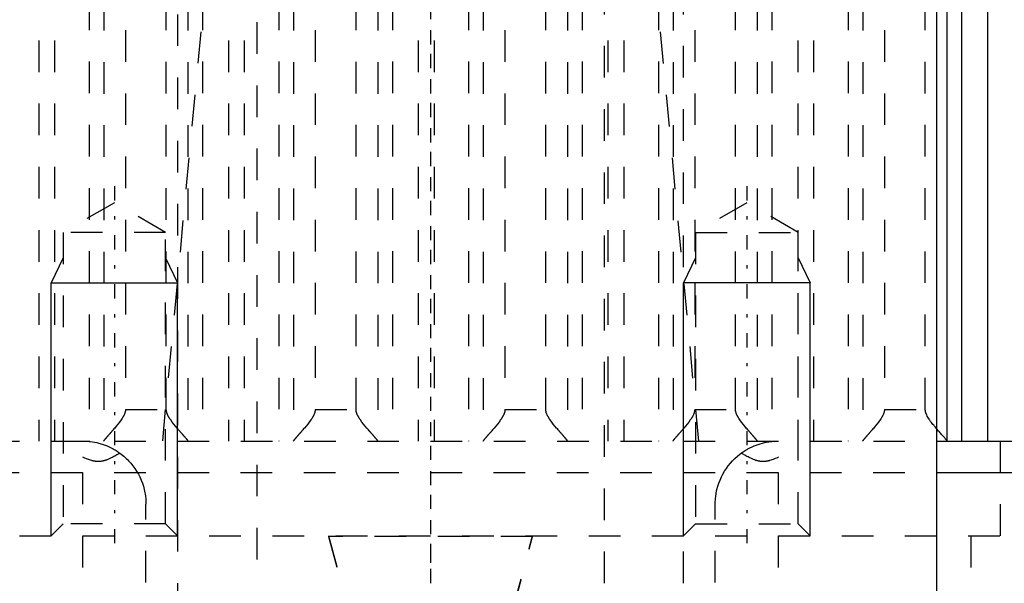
# Model space of a CAD drawing. Extents: x -70 to 70, y -1 to 571.
# Tile 6 of 14: x -13 to 18, y 198 to 216. Entities that reach past the tile are written whole.
import ezdxf

# ---------------------------------------------------------------- set-up
doc = ezdxf.new("R2010")
doc.units = 0
doc.linetypes.add('CENTER', pattern=[1.5, 0.45, -0.5, 0.05, -0.5])
doc.linetypes.add('DASHED', pattern=[2, 1, -1])
for name, color, linetype in [('AM_0', 7, 'CONTINUOUS'), ('AM_10', 7, 'CONTINUOUS'), ('AM_3', 7, 'DASHED'), ('AM_7', 7, 'CENTER')]:
    doc.layers.add(name, color=color, linetype=linetype)

msp = doc.modelspace()

# ---------------------------------------------------------------- linework, layer by layer
at = {"layer": 'AM_0', "color": 7, "linetype": 'CONTINUOUS'}
for p, q in [((16, 394.2), (16, 134)), ((17.608, 249.174), (17.608, 202.5)), ((16.326, 248.49), (16.326, 202.51)), ((16.79, 248.503), (16.79, 202.5)), ((16, 202.5), (57.145, 202.5)), ((16.007, 201.5), (43, 201.5))]:
    msp.add_line(p, q, dxfattribs=at)
for points in [[(16.326, 202.51, 0), (16.324, 202.513, 0), (16.317, 202.522, 0), (16.309, 202.533, 0), (16.304, 202.539, 0), (16.298, 202.546, 0), (16.286, 202.561, 0), (16.271, 202.578, 0), (16.255, 202.597, 0), (16.238, 202.617, 0), (16.219, 202.638, 0), (16.209, 202.65, 0), (16.199, 202.661, 0), (16.179, 202.684, 0), (16.158, 202.709, 0), (16.135, 202.734, 0), (16.112, 202.76, 0), (16.088, 202.788, 0), (16.076, 202.802, 0), (16.064, 202.816, 0), (16.039, 202.845, 0), (16.013, 202.875, 0), (16, 202.89, 0)], [(16.338, 202.5, 0), (16.336, 202.5, 0), (16.332, 202.502, 0), (16.328, 202.507, 0), (16.326, 202.51, 0)]]:
    msp.add_polyline3d(points, dxfattribs=at)
at = {"layer": 'AM_10', "color": 7, "linetype": 'CONTINUOUS'}
for p, q in [((-11.621, 208.3), (-12, 207.5)), ((-8.379, 208.3), (-8, 207.5)), ((8.379, 208.3), (8, 207.5)), ((11.621, 208.3), (12, 207.5)), ((-12, 199.5), (-12, 207.5)), ((-12, 207.5), (-8, 207.5)), ((-8, 199.5), (-8, 207.5)), ((12, 207.5), (8, 207.5)), ((8, 199.5), (8, 207.5)), ((12, 199.5), (12, 207.5))]:
    msp.add_line(p, q, dxfattribs=at)
at = {"layer": 'AM_3', "color": 6, "linetype": 'DASHED'}
for p, q in [((-5.5, 453.75), (-5.5, 124)), ((5.5, 124), (5.5, 453.75)), ((-8, 444), (-8, 164)), ((8, 164), (8, 444)), ((-12.392, 249.174), (-12.392, 202.5)), ((-11.891, 249.174), (-11.891, 202.5)), ((-6.392, 249.174), (-6.392, 202.5)), ((-5.891, 249.174), (-5.891, 202.5)), ((-0.392, 249.174), (-0.392, 202.5)), ((0.109, 249.174), (0.109, 202.5)), ((5.608, 249.174), (5.608, 202.5)), ((6.109, 249.174), (6.109, 202.5)), ((11.608, 249.174), (11.608, 202.5)), ((12.109, 249.174), (12.109, 202.5)), ((-10.797, 248.503), (-10.797, 202.5)), ((-10.333, 248.49), (-10.333, 202.51)), ((-7.674, 248.49), (-7.674, 202.51)), ((-7.21, 248.503), (-7.21, 202.5)), ((-4.797, 248.503), (-4.797, 202.5)), ((-4.333, 248.49), (-4.333, 202.51)), ((-1.674, 248.49), (-1.674, 202.51)), ((-1.21, 248.503), (-1.21, 202.5)), ((1.203, 248.503), (1.203, 202.5)), ((1.667, 248.49), (1.667, 202.51)), ((4.326, 248.49), (4.326, 202.51)), ((4.79, 248.503), (4.79, 202.5)), ((7.203, 248.503), (7.203, 202.5)), ((7.667, 248.49), (7.667, 202.51)), ((10.326, 248.49), (10.326, 202.51)), ((10.79, 248.503), (10.79, 202.5)), ((13.203, 248.503), (13.203, 202.5)), ((13.667, 248.49), (13.667, 202.51)), ((-9.649, 247.5), (-9.649, 203.5)), ((-8.358, 203.5), (-8.358, 247.5)), ((-3.649, 247.5), (-3.649, 203.5)), ((-2.358, 203.5), (-2.358, 247.5)), ((2.351, 247.5), (2.351, 203.5)), ((3.642, 203.5), (3.642, 247.5)), ((8.351, 247.5), (8.351, 203.5)), ((9.642, 203.5), (9.642, 247.5)), ((14.351, 247.5), (14.351, 203.5)), ((15.642, 203.5), (15.642, 247.5)), ((-10, 210.036), (-11.621, 209.1)), ((-8.379, 209.1), (-10, 210.036)), ((10, 210.036), (8.379, 209.1)), ((11.621, 209.1), (10, 210.036)), ((-11.621, 209.1), (-11.621, 199.879)), ((-8.379, 209.1), (-11.621, 209.1)), ((-8.379, 199.879), (-8.379, 209.1)), ((8.379, 209.1), (8.379, 199.879)), ((8.379, 209.1), (11.621, 209.1)), ((11.621, 199.879), (11.621, 209.1)), ((-9.649, 203.5), (-8.358, 203.5)), ((-3.649, 203.5), (-2.358, 203.5)), ((2.351, 203.5), (3.642, 203.5)), ((8.351, 203.5), (9.642, 203.5)), ((14.351, 203.5), (15.642, 203.5)), ((-16, 202.5), (16, 202.5)), ((18.02, 199.5), (18.02, 202.5)), ((-11, 188.5), (-11, 201.987)), ((11, 188.5), (11, 201.987)), ((-16.007, 201.5), (16.007, 201.5)), ((-9, 190.02), (-9, 200.5)), ((9, 190.02), (9, 200.5)), ((-11.621, 199.879), (-12, 199.5)), ((-8.379, 199.879), (-11.621, 199.879)), ((-8, 199.5), (-8.379, 199.879)), ((8.379, 199.879), (8, 199.5)), ((8.379, 199.879), (11.621, 199.879)), ((12, 199.5), (11.621, 199.879)), ((-43, 199.5), (43, 199.5)), ((-3.225, 199.5), (-3.225, 199.474)), ((-3.225, 199.5), (0, 187.516)), ((3.225, 199.474), (-3.225, 199.474)), ((-3.225, 199.474), (0, 187.49)), ((0, 187.516), (3.225, 199.5)), ((0, 187.49), (3.225, 199.474)), ((3.225, 199.5), (3.225, 199.474)), ((17.084, 199.5), (17.084, 193.5))]:
    msp.add_line(p, q, dxfattribs=at)
for points in [[(-7.084, 217.437, 0), (-8.483, 202.5, 0)], [(8.483, 202.5, 0), (7.084, 217.437, 0)], [(-9.649, 203.5, 0), (-9.649, 203.492, 0), (-9.65, 203.478, 0), (-9.651, 203.463, 0), (-9.652, 203.456, 0), (-9.653, 203.449, 0), (-9.656, 203.435, 0), (-9.658, 203.422, 0), (-9.662, 203.408, 0), (-9.665, 203.395, 0), (-9.67, 203.383, 0), (-9.672, 203.376, 0), (-9.674, 203.37, 0), (-9.679, 203.357, 0), (-9.684, 203.345, 0), (-9.689, 203.333, 0), (-9.695, 203.321, 0), (-9.701, 203.309, 0), (-9.704, 203.303, 0), (-9.707, 203.297, 0), (-9.713, 203.285, 0), (-9.719, 203.274, 0), (-9.723, 203.268, 0), (-9.726, 203.262, 0), (-9.733, 203.25, 0), (-9.74, 203.239, 0), (-9.743, 203.233, 0), (-9.747, 203.228, 0), (-9.754, 203.216, 0), (-9.761, 203.205, 0), (-9.788, 203.166, 0), (-9.836, 203.1, 0), (-9.886, 203.035, 0), (-9.938, 202.972, 0), (-9.99, 202.91, 0), (-10.015, 202.881, 0), (-10.04, 202.851, 0), (-10.069, 202.818, 0), (-10.077, 202.809, 0), (-10.085, 202.799, 0), (-10.089, 202.795, 0), (-10.093, 202.79, 0), (-10.101, 202.781, 0), (-10.109, 202.772, 0), (-10.117, 202.763, 0), (-10.124, 202.754, 0), (-10.132, 202.746, 0), (-10.136, 202.741, 0), (-10.14, 202.737, 0), (-10.147, 202.729, 0), (-10.154, 202.72, 0), (-10.162, 202.712, 0), (-10.169, 202.704, 0), (-10.176, 202.696, 0), (-10.179, 202.692, 0), (-10.183, 202.688, 0), (-10.19, 202.68, 0), (-10.196, 202.672, 0), (-10.203, 202.665, 0), (-10.21, 202.657, 0), (-10.216, 202.65, 0), (-10.219, 202.646, 0), (-10.223, 202.643, 0), (-10.229, 202.635, 0), (-10.235, 202.628, 0), (-10.241, 202.621, 0), (-10.247, 202.614, 0), (-10.253, 202.608, 0), (-10.256, 202.604, 0), (-10.258, 202.601, 0), (-10.264, 202.595, 0), (-10.269, 202.589, 0), (-10.272, 202.586, 0), (-10.275, 202.583, 0), (-10.28, 202.577, 0), (-10.284, 202.571, 0), (-10.287, 202.568, 0), (-10.289, 202.565, 0), (-10.294, 202.56, 0), (-10.298, 202.555, 0), (-10.302, 202.55, 0), (-10.306, 202.545, 0), (-10.309, 202.541, 0), (-10.311, 202.539, 0), (-10.313, 202.537, 0), (-10.316, 202.533, 0), (-10.319, 202.529, 0), (-10.322, 202.525, 0), (-10.325, 202.522, 0), (-10.327, 202.519, 0), (-10.328, 202.517, 0), (-10.329, 202.516, 0), (-10.331, 202.513, 0), (-10.332, 202.511, 0), (-10.333, 202.51, 0)], [(-7.674, 202.51, 0), (-7.675, 202.511, 0), (-7.676, 202.513, 0), (-7.678, 202.516, 0), (-7.679, 202.517, 0), (-7.68, 202.519, 0), (-7.682, 202.522, 0), (-7.685, 202.525, 0), (-7.688, 202.529, 0), (-7.691, 202.533, 0), (-7.694, 202.537, 0), (-7.696, 202.539, 0), (-7.698, 202.541, 0), (-7.701, 202.545, 0), (-7.705, 202.55, 0), (-7.709, 202.555, 0), (-7.713, 202.56, 0), (-7.718, 202.565, 0), (-7.72, 202.568, 0), (-7.723, 202.571, 0), (-7.727, 202.577, 0), (-7.732, 202.583, 0), (-7.735, 202.586, 0), (-7.738, 202.589, 0), (-7.743, 202.595, 0), (-7.749, 202.601, 0), (-7.751, 202.604, 0), (-7.754, 202.608, 0), (-7.76, 202.614, 0), (-7.766, 202.621, 0), (-7.772, 202.628, 0), (-7.778, 202.635, 0), (-7.784, 202.643, 0), (-7.788, 202.646, 0), (-7.791, 202.65, 0), (-7.797, 202.657, 0), (-7.804, 202.665, 0), (-7.811, 202.672, 0), (-7.817, 202.68, 0), (-7.824, 202.688, 0), (-7.828, 202.692, 0), (-7.831, 202.696, 0), (-7.838, 202.704, 0), (-7.845, 202.712, 0), (-7.853, 202.72, 0), (-7.86, 202.729, 0), (-7.867, 202.737, 0), (-7.871, 202.741, 0), (-7.875, 202.746, 0), (-7.883, 202.754, 0), (-7.89, 202.763, 0), (-7.898, 202.772, 0), (-7.906, 202.781, 0), (-7.914, 202.79, 0), (-7.918, 202.795, 0), (-7.922, 202.799, 0), (-7.93, 202.809, 0), (-7.938, 202.818, 0), (-7.967, 202.851, 0), (-7.992, 202.881, 0), (-8.017, 202.91, 0), (-8.069, 202.972, 0), (-8.121, 203.035, 0), (-8.171, 203.1, 0), (-8.219, 203.166, 0), (-8.246, 203.205, 0), (-8.253, 203.216, 0), (-8.26, 203.228, 0), (-8.264, 203.233, 0), (-8.267, 203.239, 0), (-8.274, 203.25, 0), (-8.281, 203.262, 0), (-8.284, 203.268, 0), (-8.288, 203.274, 0), (-8.294, 203.285, 0), (-8.3, 203.297, 0), (-8.303, 203.303, 0), (-8.306, 203.309, 0), (-8.312, 203.321, 0), (-8.318, 203.333, 0), (-8.323, 203.345, 0), (-8.328, 203.357, 0), (-8.333, 203.37, 0), (-8.335, 203.376, 0), (-8.337, 203.383, 0), (-8.342, 203.395, 0), (-8.345, 203.408, 0), (-8.349, 203.422, 0), (-8.351, 203.435, 0), (-8.354, 203.449, 0), (-8.355, 203.456, 0), (-8.356, 203.463, 0), (-8.357, 203.478, 0), (-8.358, 203.492, 0), (-8.358, 203.5, 0)], [(-3.649, 203.5, 0), (-3.649, 203.492, 0), (-3.65, 203.478, 0), (-3.651, 203.463, 0), (-3.652, 203.456, 0), (-3.653, 203.449, 0), (-3.656, 203.435, 0), (-3.658, 203.422, 0), (-3.662, 203.408, 0), (-3.665, 203.395, 0), (-3.67, 203.383, 0), (-3.672, 203.376, 0), (-3.674, 203.37, 0), (-3.679, 203.357, 0), (-3.684, 203.345, 0), (-3.689, 203.333, 0), (-3.695, 203.321, 0), (-3.701, 203.309, 0), (-3.704, 203.303, 0), (-3.707, 203.297, 0), (-3.713, 203.285, 0), (-3.719, 203.274, 0), (-3.723, 203.268, 0), (-3.726, 203.262, 0), (-3.733, 203.25, 0), (-3.74, 203.239, 0), (-3.743, 203.233, 0), (-3.747, 203.228, 0), (-3.754, 203.216, 0), (-3.761, 203.205, 0), (-3.788, 203.166, 0), (-3.836, 203.1, 0), (-3.886, 203.035, 0), (-3.938, 202.972, 0), (-3.99, 202.91, 0), (-4.015, 202.881, 0), (-4.04, 202.851, 0), (-4.069, 202.818, 0), (-4.077, 202.809, 0), (-4.085, 202.799, 0), (-4.089, 202.795, 0), (-4.093, 202.79, 0), (-4.101, 202.781, 0), (-4.109, 202.772, 0), (-4.117, 202.763, 0), (-4.124, 202.754, 0), (-4.132, 202.746, 0), (-4.136, 202.741, 0), (-4.14, 202.737, 0), (-4.147, 202.729, 0), (-4.154, 202.72, 0), (-4.162, 202.712, 0), (-4.169, 202.704, 0), (-4.176, 202.696, 0), (-4.179, 202.692, 0), (-4.183, 202.688, 0), (-4.19, 202.68, 0), (-4.196, 202.672, 0), (-4.203, 202.665, 0), (-4.21, 202.657, 0), (-4.216, 202.65, 0), (-4.219, 202.646, 0), (-4.223, 202.643, 0), (-4.229, 202.635, 0), (-4.235, 202.628, 0), (-4.241, 202.621, 0), (-4.247, 202.614, 0), (-4.253, 202.608, 0), (-4.256, 202.604, 0), (-4.258, 202.601, 0), (-4.264, 202.595, 0), (-4.269, 202.589, 0), (-4.272, 202.586, 0), (-4.275, 202.583, 0), (-4.28, 202.577, 0), (-4.284, 202.571, 0), (-4.287, 202.568, 0), (-4.289, 202.565, 0), (-4.294, 202.56, 0), (-4.298, 202.555, 0), (-4.302, 202.55, 0), (-4.306, 202.545, 0), (-4.309, 202.541, 0), (-4.311, 202.539, 0), (-4.313, 202.537, 0), (-4.316, 202.533, 0), (-4.319, 202.529, 0), (-4.322, 202.525, 0), (-4.325, 202.522, 0), (-4.327, 202.519, 0), (-4.328, 202.517, 0), (-4.329, 202.516, 0), (-4.331, 202.513, 0), (-4.332, 202.511, 0), (-4.333, 202.51, 0)], [(-1.674, 202.51, 0), (-1.675, 202.511, 0), (-1.676, 202.513, 0), (-1.678, 202.516, 0), (-1.679, 202.517, 0), (-1.68, 202.519, 0), (-1.682, 202.522, 0), (-1.685, 202.525, 0), (-1.688, 202.529, 0), (-1.691, 202.533, 0), (-1.694, 202.537, 0), (-1.696, 202.539, 0), (-1.698, 202.541, 0), (-1.701, 202.545, 0), (-1.705, 202.55, 0), (-1.709, 202.555, 0), (-1.713, 202.56, 0), (-1.718, 202.565, 0), (-1.72, 202.568, 0), (-1.723, 202.571, 0), (-1.727, 202.577, 0), (-1.732, 202.583, 0), (-1.735, 202.586, 0), (-1.738, 202.589, 0), (-1.743, 202.595, 0), (-1.749, 202.601, 0), (-1.751, 202.604, 0), (-1.754, 202.608, 0), (-1.76, 202.614, 0), (-1.766, 202.621, 0), (-1.772, 202.628, 0), (-1.778, 202.635, 0), (-1.784, 202.643, 0), (-1.788, 202.646, 0), (-1.791, 202.65, 0), (-1.797, 202.657, 0), (-1.804, 202.665, 0), (-1.811, 202.672, 0), (-1.817, 202.68, 0), (-1.824, 202.688, 0), (-1.828, 202.692, 0), (-1.831, 202.696, 0), (-1.838, 202.704, 0), (-1.845, 202.712, 0), (-1.853, 202.72, 0), (-1.86, 202.729, 0), (-1.867, 202.737, 0), (-1.871, 202.741, 0), (-1.875, 202.746, 0), (-1.883, 202.754, 0), (-1.89, 202.763, 0), (-1.898, 202.772, 0), (-1.906, 202.781, 0), (-1.914, 202.79, 0), (-1.918, 202.795, 0), (-1.922, 202.799, 0), (-1.93, 202.809, 0), (-1.938, 202.818, 0), (-1.967, 202.851, 0), (-1.992, 202.881, 0), (-2.017, 202.91, 0), (-2.069, 202.972, 0), (-2.121, 203.035, 0), (-2.171, 203.1, 0), (-2.219, 203.166, 0), (-2.246, 203.205, 0), (-2.253, 203.216, 0), (-2.26, 203.228, 0), (-2.264, 203.233, 0), (-2.267, 203.239, 0), (-2.274, 203.25, 0), (-2.281, 203.262, 0), (-2.284, 203.268, 0), (-2.288, 203.274, 0), (-2.294, 203.285, 0), (-2.3, 203.297, 0), (-2.303, 203.303, 0), (-2.306, 203.309, 0), (-2.312, 203.321, 0), (-2.318, 203.333, 0), (-2.323, 203.345, 0), (-2.328, 203.357, 0), (-2.333, 203.37, 0), (-2.335, 203.376, 0), (-2.337, 203.383, 0), (-2.342, 203.395, 0), (-2.345, 203.408, 0), (-2.349, 203.422, 0), (-2.351, 203.435, 0), (-2.354, 203.449, 0), (-2.355, 203.456, 0), (-2.356, 203.463, 0), (-2.357, 203.478, 0), (-2.358, 203.492, 0), (-2.358, 203.5, 0)], [(2.351, 203.5, 0), (2.351, 203.492, 0), (2.35, 203.478, 0), (2.349, 203.463, 0), (2.348, 203.456, 0), (2.347, 203.449, 0), (2.344, 203.435, 0), (2.342, 203.422, 0), (2.338, 203.408, 0), (2.335, 203.395, 0), (2.33, 203.383, 0), (2.328, 203.376, 0), (2.326, 203.37, 0), (2.321, 203.357, 0), (2.316, 203.345, 0), (2.311, 203.333, 0), (2.305, 203.321, 0), (2.299, 203.309, 0), (2.296, 203.303, 0), (2.293, 203.297, 0), (2.287, 203.285, 0), (2.281, 203.274, 0), (2.277, 203.268, 0), (2.274, 203.262, 0), (2.267, 203.25, 0), (2.26, 203.239, 0), (2.257, 203.233, 0), (2.253, 203.228, 0), (2.246, 203.216, 0), (2.239, 203.205, 0), (2.212, 203.166, 0), (2.164, 203.1, 0), (2.114, 203.035, 0), (2.062, 202.972, 0), (2.01, 202.91, 0), (1.985, 202.881, 0), (1.96, 202.851, 0), (1.931, 202.818, 0), (1.923, 202.809, 0), (1.915, 202.799, 0), (1.911, 202.795, 0), (1.907, 202.79, 0), (1.899, 202.781, 0), (1.891, 202.772, 0), (1.883, 202.763, 0), (1.876, 202.754, 0), (1.868, 202.746, 0), (1.864, 202.741, 0), (1.86, 202.737, 0), (1.853, 202.729, 0), (1.846, 202.72, 0), (1.838, 202.712, 0), (1.831, 202.704, 0), (1.824, 202.696, 0), (1.821, 202.692, 0), (1.817, 202.688, 0), (1.81, 202.68, 0), (1.804, 202.672, 0), (1.797, 202.665, 0), (1.79, 202.657, 0), (1.784, 202.65, 0), (1.781, 202.646, 0), (1.777, 202.643, 0), (1.771, 202.635, 0), (1.765, 202.628, 0), (1.759, 202.621, 0), (1.753, 202.614, 0), (1.747, 202.608, 0), (1.744, 202.604, 0), (1.742, 202.601, 0), (1.736, 202.595, 0), (1.731, 202.589, 0), (1.728, 202.586, 0), (1.725, 202.583, 0), (1.72, 202.577, 0), (1.716, 202.571, 0), (1.713, 202.568, 0), (1.711, 202.565, 0), (1.706, 202.56, 0), (1.702, 202.555, 0), (1.698, 202.55, 0), (1.694, 202.545, 0), (1.691, 202.541, 0), (1.689, 202.539, 0), (1.687, 202.537, 0), (1.684, 202.533, 0), (1.681, 202.529, 0), (1.678, 202.525, 0), (1.675, 202.522, 0), (1.673, 202.519, 0), (1.672, 202.517, 0), (1.671, 202.516, 0), (1.669, 202.513, 0), (1.668, 202.511, 0), (1.667, 202.51, 0)], [(4.326, 202.51, 0), (4.325, 202.511, 0), (4.324, 202.513, 0), (4.322, 202.516, 0), (4.321, 202.517, 0), (4.32, 202.519, 0), (4.318, 202.522, 0), (4.315, 202.525, 0), (4.312, 202.529, 0), (4.309, 202.533, 0), (4.306, 202.537, 0), (4.304, 202.539, 0), (4.302, 202.541, 0), (4.299, 202.545, 0), (4.295, 202.55, 0), (4.291, 202.555, 0), (4.287, 202.56, 0), (4.282, 202.565, 0), (4.28, 202.568, 0), (4.277, 202.571, 0), (4.273, 202.577, 0), (4.268, 202.583, 0), (4.265, 202.586, 0), (4.262, 202.589, 0), (4.257, 202.595, 0), (4.251, 202.601, 0), (4.249, 202.604, 0), (4.246, 202.608, 0), (4.24, 202.614, 0), (4.234, 202.621, 0), (4.228, 202.628, 0), (4.222, 202.635, 0), (4.216, 202.643, 0), (4.212, 202.646, 0), (4.209, 202.65, 0), (4.203, 202.657, 0), (4.196, 202.665, 0), (4.189, 202.672, 0), (4.183, 202.68, 0), (4.176, 202.688, 0), (4.172, 202.692, 0), (4.169, 202.696, 0), (4.162, 202.704, 0), (4.155, 202.712, 0), (4.147, 202.72, 0), (4.14, 202.729, 0), (4.133, 202.737, 0), (4.129, 202.741, 0), (4.125, 202.746, 0), (4.117, 202.754, 0), (4.11, 202.763, 0), (4.102, 202.772, 0), (4.094, 202.781, 0), (4.086, 202.79, 0), (4.082, 202.795, 0), (4.078, 202.799, 0), (4.07, 202.809, 0), (4.062, 202.818, 0), (4.033, 202.851, 0), (4.008, 202.881, 0), (3.983, 202.91, 0), (3.931, 202.972, 0), (3.879, 203.035, 0), (3.829, 203.1, 0), (3.781, 203.166, 0), (3.754, 203.205, 0), (3.747, 203.216, 0), (3.74, 203.228, 0), (3.736, 203.233, 0), (3.733, 203.239, 0), (3.726, 203.25, 0), (3.719, 203.262, 0), (3.716, 203.268, 0), (3.712, 203.274, 0), (3.706, 203.285, 0), (3.7, 203.297, 0), (3.697, 203.303, 0), (3.694, 203.309, 0), (3.688, 203.321, 0), (3.682, 203.333, 0), (3.677, 203.345, 0), (3.672, 203.357, 0), (3.667, 203.37, 0), (3.665, 203.376, 0), (3.663, 203.383, 0), (3.658, 203.395, 0), (3.655, 203.408, 0), (3.651, 203.422, 0), (3.649, 203.435, 0), (3.646, 203.449, 0), (3.645, 203.456, 0), (3.644, 203.463, 0), (3.643, 203.478, 0), (3.642, 203.492, 0), (3.642, 203.5, 0)], [(8.351, 203.5, 0), (8.351, 203.492, 0), (8.35, 203.478, 0), (8.349, 203.463, 0), (8.348, 203.456, 0), (8.347, 203.449, 0), (8.344, 203.435, 0), (8.342, 203.422, 0), (8.338, 203.408, 0), (8.335, 203.395, 0), (8.33, 203.383, 0), (8.328, 203.376, 0), (8.326, 203.37, 0), (8.321, 203.357, 0), (8.316, 203.345, 0), (8.311, 203.333, 0), (8.305, 203.321, 0), (8.299, 203.309, 0), (8.296, 203.303, 0), (8.293, 203.297, 0), (8.287, 203.285, 0), (8.281, 203.274, 0), (8.277, 203.268, 0), (8.274, 203.262, 0), (8.267, 203.25, 0), (8.26, 203.239, 0), (8.257, 203.233, 0), (8.253, 203.228, 0), (8.246, 203.216, 0), (8.239, 203.205, 0), (8.212, 203.166, 0), (8.164, 203.1, 0), (8.114, 203.035, 0), (8.062, 202.972, 0), (8.01, 202.91, 0), (7.985, 202.881, 0), (7.96, 202.851, 0), (7.931, 202.818, 0), (7.923, 202.809, 0), (7.915, 202.799, 0), (7.911, 202.795, 0), (7.907, 202.79, 0), (7.899, 202.781, 0), (7.891, 202.772, 0), (7.883, 202.763, 0), (7.876, 202.754, 0), (7.868, 202.746, 0), (7.864, 202.741, 0), (7.86, 202.737, 0), (7.853, 202.729, 0), (7.846, 202.72, 0), (7.838, 202.712, 0), (7.831, 202.704, 0), (7.824, 202.696, 0), (7.821, 202.692, 0), (7.817, 202.688, 0), (7.81, 202.68, 0), (7.804, 202.672, 0), (7.797, 202.665, 0), (7.79, 202.657, 0), (7.784, 202.65, 0), (7.781, 202.646, 0), (7.777, 202.643, 0), (7.771, 202.635, 0), (7.765, 202.628, 0), (7.759, 202.621, 0), (7.753, 202.614, 0), (7.747, 202.608, 0), (7.744, 202.604, 0), (7.742, 202.601, 0), (7.736, 202.595, 0), (7.731, 202.589, 0), (7.728, 202.586, 0), (7.725, 202.583, 0), (7.72, 202.577, 0), (7.716, 202.571, 0), (7.713, 202.568, 0), (7.711, 202.565, 0), (7.706, 202.56, 0), (7.702, 202.555, 0), (7.698, 202.55, 0), (7.694, 202.545, 0), (7.691, 202.541, 0), (7.689, 202.539, 0), (7.687, 202.537, 0), (7.684, 202.533, 0), (7.681, 202.529, 0), (7.678, 202.525, 0), (7.675, 202.522, 0), (7.673, 202.519, 0), (7.672, 202.517, 0), (7.671, 202.516, 0), (7.669, 202.513, 0), (7.668, 202.511, 0), (7.667, 202.51, 0)], [(10.326, 202.51, 0), (10.325, 202.511, 0), (10.324, 202.513, 0), (10.322, 202.516, 0), (10.321, 202.517, 0), (10.32, 202.519, 0), (10.318, 202.522, 0), (10.315, 202.525, 0), (10.312, 202.529, 0), (10.309, 202.533, 0), (10.306, 202.537, 0), (10.304, 202.539, 0), (10.302, 202.541, 0), (10.299, 202.545, 0), (10.295, 202.55, 0), (10.291, 202.555, 0), (10.287, 202.56, 0), (10.282, 202.565, 0), (10.28, 202.568, 0), (10.277, 202.571, 0), (10.273, 202.577, 0), (10.268, 202.583, 0), (10.265, 202.586, 0), (10.262, 202.589, 0), (10.257, 202.595, 0), (10.251, 202.601, 0), (10.249, 202.604, 0), (10.246, 202.608, 0), (10.24, 202.614, 0), (10.234, 202.621, 0), (10.228, 202.628, 0), (10.222, 202.635, 0), (10.216, 202.643, 0), (10.212, 202.646, 0), (10.209, 202.65, 0), (10.203, 202.657, 0), (10.196, 202.665, 0), (10.189, 202.672, 0), (10.183, 202.68, 0), (10.176, 202.688, 0), (10.172, 202.692, 0), (10.169, 202.696, 0), (10.162, 202.704, 0), (10.155, 202.712, 0), (10.147, 202.72, 0), (10.14, 202.729, 0), (10.133, 202.737, 0), (10.129, 202.741, 0), (10.125, 202.746, 0), (10.117, 202.754, 0), (10.11, 202.763, 0), (10.102, 202.772, 0), (10.094, 202.781, 0), (10.086, 202.79, 0), (10.082, 202.795, 0), (10.078, 202.799, 0), (10.07, 202.809, 0), (10.062, 202.818, 0), (10.033, 202.851, 0), (10.008, 202.881, 0), (9.983, 202.91, 0), (9.931, 202.972, 0), (9.879, 203.035, 0), (9.829, 203.1, 0), (9.781, 203.166, 0), (9.754, 203.205, 0), (9.747, 203.216, 0), (9.74, 203.228, 0), (9.736, 203.233, 0), (9.733, 203.239, 0), (9.726, 203.25, 0), (9.719, 203.262, 0), (9.716, 203.268, 0), (9.712, 203.274, 0), (9.706, 203.285, 0), (9.7, 203.297, 0), (9.697, 203.303, 0), (9.694, 203.309, 0), (9.688, 203.321, 0), (9.682, 203.333, 0), (9.677, 203.345, 0), (9.672, 203.357, 0), (9.667, 203.37, 0), (9.665, 203.376, 0), (9.663, 203.383, 0), (9.658, 203.395, 0), (9.655, 203.408, 0), (9.651, 203.422, 0), (9.649, 203.435, 0), (9.646, 203.449, 0), (9.645, 203.456, 0), (9.644, 203.463, 0), (9.643, 203.478, 0), (9.642, 203.492, 0), (9.642, 203.5, 0)], [(14.351, 203.5, 0), (14.351, 203.492, 0), (14.35, 203.478, 0), (14.349, 203.463, 0), (14.348, 203.456, 0), (14.347, 203.449, 0), (14.344, 203.435, 0), (14.342, 203.422, 0), (14.338, 203.408, 0), (14.335, 203.395, 0), (14.33, 203.383, 0), (14.328, 203.376, 0), (14.326, 203.37, 0), (14.321, 203.357, 0), (14.316, 203.345, 0), (14.311, 203.333, 0), (14.305, 203.321, 0), (14.299, 203.309, 0), (14.296, 203.303, 0), (14.293, 203.297, 0), (14.287, 203.285, 0), (14.281, 203.274, 0), (14.277, 203.268, 0), (14.274, 203.262, 0), (14.267, 203.25, 0), (14.26, 203.239, 0), (14.257, 203.233, 0), (14.253, 203.228, 0), (14.246, 203.216, 0), (14.239, 203.205, 0), (14.212, 203.166, 0), (14.164, 203.1, 0), (14.114, 203.035, 0), (14.062, 202.972, 0), (14.01, 202.91, 0), (13.985, 202.881, 0), (13.96, 202.851, 0), (13.931, 202.818, 0), (13.923, 202.809, 0), (13.915, 202.799, 0), (13.911, 202.795, 0), (13.907, 202.79, 0), (13.899, 202.781, 0), (13.891, 202.772, 0), (13.883, 202.763, 0), (13.876, 202.754, 0), (13.868, 202.746, 0), (13.864, 202.741, 0), (13.86, 202.737, 0), (13.853, 202.729, 0), (13.846, 202.72, 0), (13.838, 202.712, 0), (13.831, 202.704, 0), (13.824, 202.696, 0), (13.821, 202.692, 0), (13.817, 202.688, 0), (13.81, 202.68, 0), (13.804, 202.672, 0), (13.797, 202.665, 0), (13.79, 202.657, 0), (13.784, 202.65, 0), (13.781, 202.646, 0), (13.777, 202.643, 0), (13.771, 202.635, 0), (13.765, 202.628, 0), (13.759, 202.621, 0), (13.753, 202.614, 0), (13.747, 202.608, 0), (13.744, 202.604, 0), (13.742, 202.601, 0), (13.736, 202.595, 0), (13.731, 202.589, 0), (13.728, 202.586, 0), (13.725, 202.583, 0), (13.72, 202.577, 0), (13.716, 202.571, 0), (13.713, 202.568, 0), (13.711, 202.565, 0), (13.706, 202.56, 0), (13.702, 202.555, 0), (13.698, 202.55, 0), (13.694, 202.545, 0), (13.691, 202.541, 0), (13.689, 202.539, 0), (13.687, 202.537, 0), (13.684, 202.533, 0), (13.681, 202.529, 0), (13.678, 202.525, 0), (13.675, 202.522, 0), (13.673, 202.519, 0), (13.672, 202.517, 0), (13.671, 202.516, 0), (13.669, 202.513, 0), (13.668, 202.511, 0), (13.667, 202.51, 0)], [(16, 202.89, 0), (15.988, 202.904, 0), (15.962, 202.934, 0), (15.937, 202.965, 0), (15.924, 202.98, 0), (15.912, 202.996, 0), (15.886, 203.027, 0), (15.861, 203.058, 0), (15.837, 203.09, 0), (15.812, 203.122, 0), (15.789, 203.155, 0), (15.777, 203.171, 0), (15.766, 203.187, 0), (15.744, 203.221, 0), (15.723, 203.254, 0), (15.704, 203.289, 0), (15.686, 203.324, 0), (15.677, 203.344, 0), (15.675, 203.35, 0), (15.672, 203.357, 0), (15.671, 203.36, 0), (15.67, 203.363, 0), (15.667, 203.369, 0), (15.665, 203.375, 0), (15.664, 203.378, 0), (15.663, 203.381, 0), (15.661, 203.388, 0), (15.659, 203.394, 0), (15.658, 203.397, 0), (15.657, 203.4, 0), (15.655, 203.407, 0), (15.654, 203.413, 0), (15.652, 203.42, 0), (15.65, 203.426, 0), (15.649, 203.433, 0), (15.648, 203.436, 0), (15.648, 203.44, 0), (15.647, 203.447, 0), (15.646, 203.453, 0), (15.645, 203.46, 0), (15.644, 203.467, 0), (15.643, 203.474, 0), (15.643, 203.478, 0), (15.643, 203.482, 0), (15.642, 203.489, 0), (15.642, 203.496, 0), (15.642, 203.5, 0)], [(-11, 202.5, 0), (-10.966, 202.5, 0), (-10.897, 202.497, 0), (-10.829, 202.493, 0), (-10.795, 202.489, 0), (-10.761, 202.486, 0), (-10.693, 202.476, 0), (-10.625, 202.465, 0), (-10.558, 202.45, 0), (-10.491, 202.434, 0), (-10.424, 202.415, 0), (-10.391, 202.405, 0), (-10.358, 202.394, 0), (-10.292, 202.371, 0), (-10.227, 202.345, 0), (-10.163, 202.316, 0), (-10.099, 202.286, 0), (-10.036, 202.252, 0), (-10.005, 202.235, 0), (-9.974, 202.217, 0), (-9.913, 202.179, 0), (-9.854, 202.139, 0), (-9.824, 202.118, 0)], [(-10.333, 202.51, 0), (-10.335, 202.507, 0), (-10.339, 202.502, 0), (-10.343, 202.5, 0), (-10.345, 202.5, 0)], [(-7.662, 202.5, 0), (-7.664, 202.5, 0), (-7.668, 202.502, 0), (-7.672, 202.507, 0), (-7.674, 202.51, 0)], [(-4.333, 202.51, 0), (-4.335, 202.507, 0), (-4.339, 202.502, 0), (-4.343, 202.5, 0), (-4.345, 202.5, 0)], [(-1.662, 202.5, 0), (-1.664, 202.5, 0), (-1.668, 202.502, 0), (-1.672, 202.507, 0), (-1.674, 202.51, 0)], [(1.667, 202.51, 0), (1.665, 202.507, 0), (1.661, 202.502, 0), (1.657, 202.5, 0), (1.655, 202.5, 0)], [(4.338, 202.5, 0), (4.336, 202.5, 0), (4.332, 202.502, 0), (4.328, 202.507, 0), (4.326, 202.51, 0)], [(7.667, 202.51, 0), (7.665, 202.507, 0), (7.661, 202.502, 0), (7.657, 202.5, 0), (7.655, 202.5, 0)], [(9.824, 202.118, 0), (9.854, 202.139, 0), (9.913, 202.179, 0), (9.974, 202.217, 0), (10.005, 202.235, 0), (10.036, 202.252, 0), (10.099, 202.286, 0), (10.163, 202.316, 0), (10.227, 202.345, 0), (10.292, 202.371, 0), (10.358, 202.394, 0), (10.391, 202.405, 0), (10.424, 202.415, 0), (10.491, 202.434, 0), (10.558, 202.45, 0), (10.625, 202.465, 0), (10.693, 202.476, 0), (10.761, 202.486, 0), (10.795, 202.489, 0), (10.829, 202.493, 0), (10.897, 202.497, 0), (10.966, 202.5, 0), (11, 202.5, 0)], [(10.338, 202.5, 0), (10.336, 202.5, 0), (10.332, 202.502, 0), (10.328, 202.507, 0), (10.326, 202.51, 0)], [(13.667, 202.51, 0), (13.665, 202.507, 0), (13.661, 202.502, 0), (13.657, 202.5, 0), (13.655, 202.5, 0)], [(-9.824, 202.118, 0), (-9.857, 202.098, 0), (-9.921, 202.06, 0), (-9.986, 202.023, 0), (-10.018, 202.005, 0), (-10.051, 201.988, 0), (-10.118, 201.954, 0), (-10.188, 201.923, 0), (-10.229, 201.906, 0), (-10.242, 201.902, 0), (-10.254, 201.898, 0), (-10.26, 201.896, 0), (-10.266, 201.893, 0), (-10.278, 201.889, 0), (-10.29, 201.886, 0), (-10.302, 201.882, 0), (-10.315, 201.878, 0), (-10.327, 201.875, 0), (-10.333, 201.873, 0), (-10.339, 201.872, 0), (-10.351, 201.869, 0), (-10.364, 201.866, 0), (-10.376, 201.864, 0), (-10.388, 201.861, 0), (-10.4, 201.859, 0), (-10.406, 201.858, 0), (-10.412, 201.857, 0), (-10.424, 201.856, 0), (-10.436, 201.854, 0), (-10.441, 201.854, 0), (-10.447, 201.853, 0), (-10.459, 201.852, 0), (-10.471, 201.851, 0), (-10.477, 201.851, 0), (-10.483, 201.85, 0), (-10.495, 201.85, 0), (-10.506, 201.85, 0), (-10.518, 201.85, 0), (-10.53, 201.85, 0), (-10.542, 201.85, 0), (-10.547, 201.851, 0), (-10.553, 201.851, 0), (-10.565, 201.852, 0), (-10.577, 201.853, 0), (-10.589, 201.854, 0), (-10.601, 201.856, 0), (-10.612, 201.857, 0), (-10.618, 201.858, 0), (-10.624, 201.859, 0), (-10.636, 201.861, 0), (-10.648, 201.863, 0), (-10.659, 201.865, 0), (-10.671, 201.868, 0), (-10.682, 201.87, 0), (-10.688, 201.872, 0), (-10.694, 201.873, 0), (-10.705, 201.876, 0), (-10.716, 201.879, 0), (-10.755, 201.89, 0), (-10.819, 201.911, 0), (-10.849, 201.923, 0), (-10.878, 201.934, 0), (-10.932, 201.956, 0), (-10.979, 201.977, 0), (-11, 201.987, 0)], [(-9.824, 202.118, 0), (-9.782, 202.087, 0), (-9.701, 202.021, 0), (-9.623, 201.951, 0), (-9.586, 201.914, 0), (-9.549, 201.877, 0), (-9.479, 201.799, 0), (-9.413, 201.717, 0), (-9.352, 201.633, 0), (-9.295, 201.545, 0), (-9.242, 201.454, 0), (-9.218, 201.408, 0), (-9.195, 201.361, 0), (-9.152, 201.265, 0), (-9.115, 201.167, 0), (-9.082, 201.068, 0), (-9.055, 200.967, 0), (-9.033, 200.864, 0), (-9.025, 200.813, 0), (-9.017, 200.761, 0), (-9.006, 200.657, 0), (-9.001, 200.552, 0), (-9, 200.5, 0)], [(9, 200.5, 0), (9.001, 200.552, 0), (9.006, 200.657, 0), (9.017, 200.761, 0), (9.025, 200.813, 0), (9.033, 200.864, 0), (9.055, 200.967, 0), (9.082, 201.068, 0), (9.115, 201.167, 0), (9.152, 201.265, 0), (9.195, 201.361, 0), (9.218, 201.408, 0), (9.242, 201.454, 0), (9.295, 201.545, 0), (9.352, 201.633, 0), (9.413, 201.717, 0), (9.479, 201.799, 0), (9.549, 201.877, 0), (9.586, 201.914, 0), (9.623, 201.951, 0), (9.701, 202.021, 0), (9.782, 202.087, 0), (9.824, 202.118, 0)], [(11, 201.987, 0), (10.966, 201.971, 0), (10.897, 201.942, 0), (10.827, 201.915, 0), (10.792, 201.902, 0), (10.757, 201.891, 0), (10.718, 201.879, 0), (10.707, 201.876, 0), (10.696, 201.874, 0), (10.691, 201.872, 0), (10.686, 201.871, 0), (10.675, 201.869, 0), (10.664, 201.866, 0), (10.654, 201.864, 0), (10.644, 201.862, 0), (10.634, 201.861, 0), (10.629, 201.86, 0), (10.624, 201.859, 0), (10.614, 201.857, 0), (10.604, 201.856, 0), (10.594, 201.855, 0), (10.585, 201.854, 0), (10.575, 201.853, 0), (10.57, 201.852, 0), (10.566, 201.852, 0), (10.556, 201.851, 0), (10.547, 201.851, 0), (10.538, 201.85, 0), (10.529, 201.85, 0), (10.519, 201.85, 0), (10.515, 201.85, 0), (10.51, 201.85, 0), (10.501, 201.85, 0), (10.492, 201.85, 0), (10.482, 201.85, 0), (10.473, 201.851, 0), (10.463, 201.852, 0), (10.459, 201.852, 0), (10.454, 201.852, 0), (10.444, 201.853, 0), (10.435, 201.854, 0), (10.43, 201.855, 0), (10.425, 201.855, 0), (10.415, 201.857, 0), (10.405, 201.858, 0), (10.401, 201.859, 0), (10.396, 201.86, 0), (10.386, 201.862, 0), (10.376, 201.864, 0), (10.366, 201.866, 0), (10.355, 201.868, 0), (10.345, 201.87, 0), (10.34, 201.872, 0), (10.335, 201.873, 0), (10.324, 201.876, 0), (10.314, 201.878, 0), (10.303, 201.882, 0), (10.293, 201.885, 0), (10.282, 201.888, 0), (10.277, 201.89, 0), (10.271, 201.892, 0), (10.26, 201.895, 0), (10.249, 201.899, 0), (10.21, 201.914, 0), (10.142, 201.943, 0), (10.072, 201.977, 0), (10.037, 201.995, 0), (10.002, 202.014, 0), (9.931, 202.054, 0), (9.86, 202.096, 0), (9.824, 202.118, 0)]]:
    msp.add_polyline3d(points, dxfattribs=at)
at = {"layer": 'AM_7', "color": 4, "linetype": 'CENTER'}
for p, q in [((0, 470.5), (0, 107.5)), ((0, 454.2), (0, 146)), ((-10, 210.563), (-10, 198.973)), ((10, 210.563), (10, 198.973)), ((0, 199.1), (0, 127.425))]:
    msp.add_line(p, q, dxfattribs=at)

doc.saveas('drawing.dxf')
